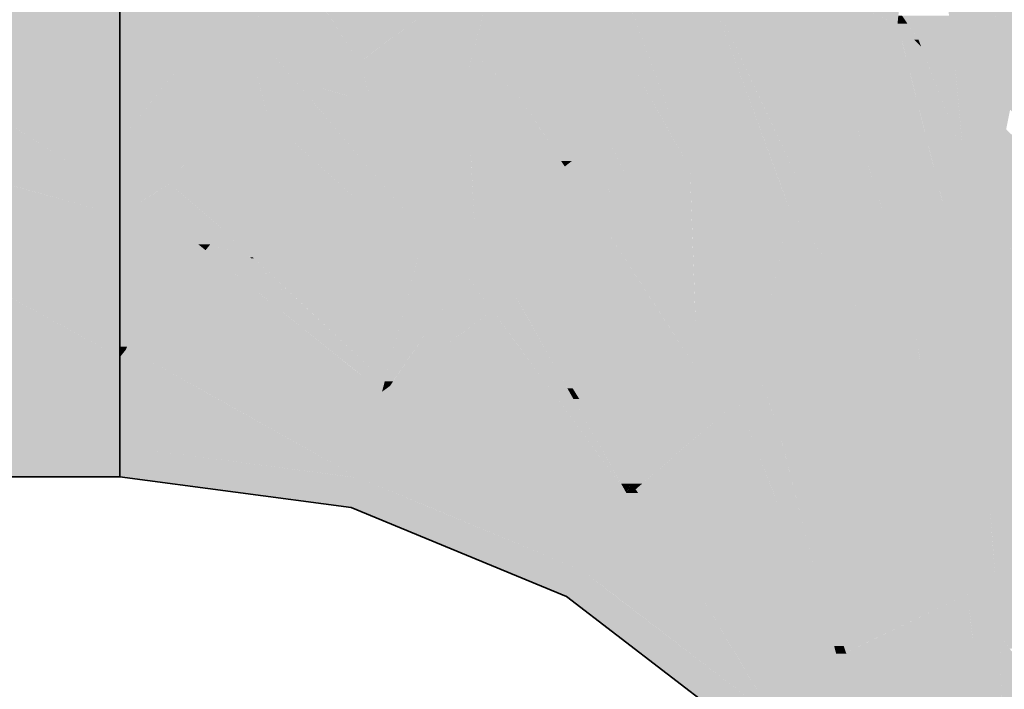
# Model space of a CAD drawing. Extents: x -350 to 540, y -53 to 541.
# Tile 244 of 256: x -179.359 to -178.256, y 198.972 to 199.722. Entities that reach past the tile are written whole.
import ezdxf

# ---------------------------------------------------------------- set-up
doc = ezdxf.new("R2010")
doc.units = 0
doc.layers.get('0').update_dxf_attribs({"lineweight": 35})
doc.layers.add('L_Zuluft', color=6, linetype='Continuous', lineweight=35, true_color=0xff00ff)
doc.layers.add('L_Zuluft-Shading', color=6, linetype='Continuous', lineweight=35, true_color=0xff00ff)

# ---------------------------------------------------------------- blocks, each defined once
blk = doc.blocks.new('Shading-A06HSWDINL', base_point=(-176.3805, 198.2102))
at = {"layer": 'L_Zuluft-Shading', "color": 6, "true_color": 0xf500f5}
for points in [[(-178.9876, 199.6881), (-179.0789, 199.6881), (-179.1618, 199.935)], [(-178.9783, 199.6749), (-179.1458, 199.9319), (-179.1596, 199.9319)], [(-179.0789, 199.6881), (-179.1319, 199.8459), (-179.2466, 199.8459)], [(-179.1023, 199.7102), (-179.2466, 199.7102), (-179.2466, 199.8459)], [(-178.5266, 199.5556), (-178.6083, 199.5556), (-178.7156, 199.8471)], [(-178.7587, 199.6859), (-178.8511, 199.6859), (-178.8232, 199.7902)], [(-178.7021, 199.5944), (-178.7391, 199.7902), (-178.8232, 199.7902)], [(-178.63, 199.5944), (-178.7021, 199.5944), (-178.7391, 199.7902)], [(-178.6083, 199.5556), (-178.6869, 199.7691), (-178.7274, 199.7691)], [(-178.4469, 199.6965), (-178.4619, 199.7537), (-178.5491, 199.7537)], [(-178.376, 199.7181), (-178.4526, 199.7181), (-178.4619, 199.7537)], [(-178.4966, 199.5093), (-178.5855, 199.7525), (-178.6543, 199.7525)], [(-178.4287, 199.6268), (-178.5265, 199.6268), (-178.5855, 199.7525)], [(-178.5157, 199.6965), (-178.5468, 199.7525), (-178.5855, 199.7525)], [(-178.4827, 199.5333), (-178.5053, 199.5333), (-178.5855, 199.7525)], [(-178.4469, 199.6965), (-178.5157, 199.6965), (-178.5468, 199.7525)], [(-178.9783, 199.6749), (-178.8944, 199.7373), (-179.0189, 199.7373)], [(-178.8511, 199.6859), (-178.9634, 199.6859), (-178.8944, 199.7373)], [(-178.8511, 199.6859), (-178.8374, 199.7373), (-178.8944, 199.7373)], [(-179.0789, 199.6881), (-179.1023, 199.7102), (-179.2466, 199.7102)], [(-178.4287, 199.6268), (-178.376, 199.7181), (-178.4526, 199.7181)], [(-178.353, 199.6268), (-178.4287, 199.6268), (-178.376, 199.7181)], [(-178.3496, 199.6925), (-178.3695, 199.6925), (-178.376, 199.7181)], [(-178.3526, 199.7002), (-178.3576, 199.7002), (-178.376, 199.7181)], [(-178.3496, 199.6925), (-178.3526, 199.7002), (-178.3576, 199.7002)], [(-178.3114, 199.6686), (-178.3403, 199.6686), (-178.3526, 199.7002)], [(-178.9783, 199.6749), (-178.9876, 199.6881), (-179.0789, 199.6881)], [(-178.4287, 199.6268), (-178.4469, 199.6965), (-178.5157, 199.6965)], [(-178.3389, 199.5711), (-178.3496, 199.6925), (-178.3695, 199.6925)], [(-178.3025, 199.5711), (-178.3389, 199.5711), (-178.3496, 199.6925)], [(-178.8541, 199.6749), (-178.9783, 199.6749), (-178.8511, 199.6859)], [(-178.9783, 199.6749), (-178.8511, 199.6859), (-178.9634, 199.6859)], [(-178.8236, 199.6591), (-178.8583, 199.6591), (-178.8511, 199.6859)], [(-178.7979, 199.6341), (-178.7587, 199.6859), (-178.8511, 199.6859)], [(-178.7266, 199.6341), (-178.7979, 199.6341), (-178.7587, 199.6859)], [(-178.8583, 199.6591), (-178.8541, 199.6749), (-178.9783, 199.6749)], [(-178.3025, 199.5711), (-178.3114, 199.6686), (-178.3403, 199.6686)], [(-178.3006, 199.6539), (-178.31, 199.6539), (-178.3114, 199.6686)], [(-178.25, 199.6215), (-178.2768, 199.6215), (-178.3114, 199.6686)], [(-178.7979, 199.6341), (-178.8236, 199.6591), (-178.8583, 199.6591)], [(-178.2768, 199.6215), (-178.2996, 199.6215), (-178.31, 199.6539)], [(-178.2098, 199.3445), (-178.2819, 199.3445), (-178.31, 199.6539)], [(-178.2768, 199.6215), (-178.3006, 199.6539), (-178.31, 199.6539)], [(-178.7021, 199.5944), (-178.7266, 199.6341), (-178.7979, 199.6341)], [(-178.4827, 199.5333), (-178.4287, 199.6268), (-178.5265, 199.6268)], [(-178.4006, 199.5333), (-178.4827, 199.5333), (-178.4287, 199.6268)], [(-178.3624, 199.4063), (-178.353, 199.6268), (-178.4287, 199.6268)], [(-178.2974, 199.4063), (-178.3624, 199.4063), (-178.353, 199.6268)], [(-178.2695, 199.5288), (-178.2768, 199.6215), (-178.2996, 199.6215)], [(-178.2145, 199.5608), (-178.2323, 199.5608), (-178.2768, 199.6215)], [(-178.2088, 199.5288), (-178.2695, 199.5288), (-178.2768, 199.6215)], [(-178.2544, 199.5996), (-178.25, 199.6215), (-178.2768, 199.6215)], [(-178.6083, 199.5556), (-178.63, 199.5944), (-178.7021, 199.5944)], [(-178.2819, 199.3445), (-178.3025, 199.5711), (-178.3389, 199.5711)], [(-178.4966, 199.5093), (-178.5266, 199.5556), (-178.6083, 199.5556)], [(-178.4966, 199.5093), (-178.4827, 199.5333), (-178.5053, 199.5333)], [(-178.4683, 199.5093), (-178.4966, 199.5093), (-178.4827, 199.5333)], [(-178.4447, 199.4695), (-178.4006, 199.5333), (-178.4827, 199.5333)], [(-178.3814, 199.4695), (-178.4447, 199.4695), (-178.4006, 199.5333)], [(-178.1859, 199.2709), (-178.2088, 199.5288), (-178.2695, 199.5288)], [(-178.4447, 199.4695), (-178.4683, 199.5093), (-178.4966, 199.5093)], [(-178.3624, 199.4063), (-178.3814, 199.4695), (-178.4447, 199.4695)], [(-178.2819, 199.3445), (-178.2974, 199.4063), (-178.3624, 199.4063)], [(-178.1859, 199.2709), (-178.2098, 199.3445), (-178.2819, 199.3445)]]:
    blk.add_solid(points, dxfattribs=at)
at = {"layer": 'L_Zuluft-Shading', "color": 6, "true_color": 0xfd00fd}
for points in [[(-178.3114, 199.6686), (-178.2849, 199.7804), (-178.3247, 199.7804)], [(-178.2457, 199.6686), (-178.3114, 199.6686), (-178.2849, 199.7804)], [(-178.2215, 199.5996), (-178.2347, 199.7804), (-178.2849, 199.7804)], [(-178.376, 199.7181), (-178.3745, 199.7326), (-178.4109, 199.7326)], [(-178.376, 199.7181), (-178.3709, 199.7269), (-178.3751, 199.7269)], [(-178.3649, 199.7181), (-178.376, 199.7181), (-178.3709, 199.7269)], [(-178.3526, 199.7002), (-178.3183, 199.7269), (-178.3709, 199.7269)], [(-178.3151, 199.7002), (-178.3526, 199.7002), (-178.3183, 199.7269)], [(-178.3526, 199.7002), (-178.3649, 199.7181), (-178.376, 199.7181)], [(-178.3114, 199.6686), (-178.3151, 199.7002), (-178.3526, 199.7002)], [(-178.2215, 199.5996), (-178.2457, 199.6686), (-178.3114, 199.6686)]]:
    blk.add_solid(points, dxfattribs=at)
at = {"layer": 'L_Zuluft-Shading', "color": 212, "true_color": 0xe400e4}
for points in [[(-179.1655, 199.687), (-179.2466, 199.687), (-179.2466, 199.7102)], [(-179.0789, 199.6881), (-179.1694, 199.6881), (-179.2466, 199.7102)], [(-179.2466, 199.5868), (-179.1655, 199.687), (-179.2466, 199.687)], [(-179.1142, 199.641), (-179.2027, 199.641), (-179.1655, 199.687)], [(-179.0948, 199.6668), (-179.0789, 199.6881), (-179.1694, 199.6881)], [(-179.0948, 199.6668), (-179.143, 199.6668), (-179.1655, 199.687)], [(-179.0609, 199.6668), (-179.0948, 199.6668), (-179.0789, 199.6881)], [(-178.9783, 199.6749), (-179.0677, 199.6749), (-179.0789, 199.6881)], [(-179.1142, 199.641), (-179.0948, 199.6668), (-179.143, 199.6668)], [(-179.088, 199.641), (-179.1142, 199.641), (-179.0948, 199.6668)], [(-179.0501, 199.654), (-179.0914, 199.654), (-179.0948, 199.6668)], [(-179.0501, 199.654), (-179.0609, 199.6668), (-179.0948, 199.6668)], [(-179.0501, 199.654), (-178.9783, 199.6749), (-179.0677, 199.6749)], [(-179.0109, 199.654), (-179.0501, 199.654), (-178.9783, 199.6749)], [(-178.9695, 199.6463), (-179.023, 199.6463), (-178.9783, 199.6749)], [(-178.8583, 199.6591), (-178.968, 199.6591), (-178.9783, 199.6749)], [(-178.9487, 199.6295), (-178.9643, 199.6295), (-178.9783, 199.6749)], [(-179.0871, 199.6377), (-179.0501, 199.654), (-179.0914, 199.654)], [(-179.0364, 199.6377), (-179.0871, 199.6377), (-179.0501, 199.654)], [(-179.023, 199.6463), (-179.0436, 199.6463), (-179.0501, 199.654)], [(-179.023, 199.6463), (-179.0109, 199.654), (-179.0501, 199.654)], [(-178.8903, 199.5399), (-178.8583, 199.6591), (-178.968, 199.6591)], [(-178.852, 199.5399), (-178.8903, 199.5399), (-178.8583, 199.6591)], [(-178.766, 199.5849), (-178.8544, 199.5849), (-178.8583, 199.6591)], [(-178.7979, 199.6341), (-178.8272, 199.6341), (-178.8583, 199.6591)], [(-179.0364, 199.6377), (-179.023, 199.6463), (-179.0436, 199.6463)], [(-178.9931, 199.6377), (-179.0364, 199.6377), (-179.023, 199.6463)], [(-178.9643, 199.6295), (-178.9695, 199.6463), (-179.023, 199.6463)], [(-179.1548, 199.5868), (-179.2466, 199.5868), (-179.1142, 199.641)], [(-179.2466, 199.5868), (-179.1142, 199.641), (-179.2027, 199.641)], [(-179.0797, 199.6099), (-179.1375, 199.6099), (-179.1142, 199.641)], [(-179.0797, 199.6099), (-179.088, 199.641), (-179.1142, 199.641)], [(-179.0797, 199.6099), (-179.0364, 199.6377), (-179.0871, 199.6377)], [(-179.0129, 199.6099), (-179.0797, 199.6099), (-179.0364, 199.6377)], [(-179.0294, 199.6295), (-178.9931, 199.6377), (-179.0364, 199.6377)], [(-178.9643, 199.6295), (-179.0294, 199.6295), (-178.9931, 199.6377)], [(-178.766, 199.5849), (-178.7979, 199.6341), (-178.8272, 199.6341)], [(-178.7021, 199.5944), (-178.7721, 199.5944), (-178.7979, 199.6341)], [(-178.9269, 199.5079), (-178.9643, 199.6295), (-179.0294, 199.6295)], [(-178.9451, 199.624), (-178.9621, 199.624), (-178.9643, 199.6295)], [(-178.9157, 199.5079), (-178.9269, 199.5079), (-178.9643, 199.6295)], [(-178.9451, 199.624), (-178.9487, 199.6295), (-178.9643, 199.6295)], [(-178.9285, 199.5399), (-178.9451, 199.624), (-178.9621, 199.624)], [(-178.8903, 199.5399), (-178.9285, 199.5399), (-178.9451, 199.624)], [(-179.1907, 199.5388), (-179.0797, 199.6099), (-179.1375, 199.6099)], [(-179.0007, 199.5388), (-179.1907, 199.5388), (-179.0797, 199.6099)], [(-178.9663, 199.5079), (-179.0129, 199.6099), (-179.0797, 199.6099)], [(-178.9269, 199.5079), (-178.9663, 199.5079), (-179.0129, 199.6099)], [(-178.766, 199.5849), (-178.7021, 199.5944), (-178.7721, 199.5944)], [(-178.7141, 199.5849), (-178.766, 199.5849), (-178.7021, 199.5944)], [(-178.688, 199.5643), (-178.7403, 199.5643), (-178.7021, 199.5944)], [(-178.6083, 199.5556), (-178.6839, 199.5556), (-178.7021, 199.5944)], [(-179.1907, 199.5388), (-179.1548, 199.5868), (-179.2466, 199.5868)], [(-179.1907, 199.5388), (-179.2466, 199.5388), (-179.2466, 199.5868)], [(-178.8529, 199.558), (-178.766, 199.5849), (-178.8544, 199.5849)], [(-178.7484, 199.558), (-178.8529, 199.558), (-178.766, 199.5849)], [(-178.7403, 199.5643), (-178.7526, 199.5643), (-178.766, 199.5849)], [(-178.7403, 199.5643), (-178.7141, 199.5849), (-178.766, 199.5849)], [(-178.8488, 199.4791), (-178.7484, 199.558), (-178.8529, 199.558)], [(-178.7231, 199.5191), (-178.7979, 199.5191), (-178.7484, 199.558)], [(-178.7484, 199.558), (-178.7403, 199.5643), (-178.7526, 199.5643)], [(-178.7324, 199.558), (-178.7484, 199.558), (-178.7403, 199.5643)], [(-178.7289, 199.528), (-178.7324, 199.558), (-178.7484, 199.558)], [(-178.7034, 199.5347), (-178.688, 199.5643), (-178.7403, 199.5643)], [(-178.6951, 199.528), (-178.7289, 199.528), (-178.7324, 199.558)], [(-178.6741, 199.5347), (-178.7034, 199.5347), (-178.688, 199.5643)], [(-178.6741, 199.5347), (-178.6083, 199.5556), (-178.6839, 199.5556)], [(-178.6076, 199.5347), (-178.6741, 199.5347), (-178.6083, 199.5556)], [(-178.4966, 199.5093), (-178.5932, 199.5093), (-178.6083, 199.5556)], [(-178.5583, 199.4024), (-178.6027, 199.4024), (-178.6083, 199.5556)], [(-179.2085, 199.5275), (-179.2466, 199.5275), (-179.1907, 199.5388)], [(-179.2466, 199.5275), (-179.1907, 199.5388), (-179.2466, 199.5388)], [(-179.1643, 199.5161), (-179.2262, 199.5161), (-179.1907, 199.5388)], [(-179.013, 199.488), (-179.1315, 199.488), (-179.1907, 199.5388)], [(-178.9119, 199.4591), (-179.0007, 199.5388), (-179.1907, 199.5388)], [(-178.9056, 199.4826), (-178.8903, 199.5399), (-178.9285, 199.5399)], [(-178.8511, 199.4826), (-178.9056, 199.4826), (-178.8903, 199.5399)], [(-178.8488, 199.4791), (-178.852, 199.5399), (-178.8903, 199.5399)], [(-178.6951, 199.528), (-178.6741, 199.5347), (-178.7034, 199.5347)], [(-178.6709, 199.528), (-178.6951, 199.528), (-178.6741, 199.5347)], [(-178.602, 199.381), (-178.6076, 199.5347), (-178.6741, 199.5347)], [(-179.2262, 199.5161), (-179.2085, 199.5275), (-179.2466, 199.5275)], [(-179.2262, 199.5161), (-179.2466, 199.5161), (-179.2466, 199.5275)], [(-178.7231, 199.5191), (-178.6951, 199.528), (-178.7289, 199.528)], [(-178.684, 199.5191), (-178.7231, 199.5191), (-178.6951, 199.528)], [(-178.6563, 199.4968), (-178.6709, 199.528), (-178.6951, 199.528)], [(-179.2466, 199.5031), (-179.2262, 199.5161), (-179.2466, 199.5161)], [(-179.203, 199.5031), (-179.2466, 199.5031), (-179.2262, 199.5161)], [(-179.1897, 199.4956), (-179.1643, 199.5161), (-179.2262, 199.5161)], [(-179.1404, 199.4956), (-179.1897, 199.4956), (-179.1643, 199.5161)], [(-178.6972, 199.4791), (-178.8488, 199.4791), (-178.7231, 199.5191)], [(-178.8488, 199.4791), (-178.7231, 199.5191), (-178.7979, 199.5191)], [(-178.6563, 199.4968), (-178.7087, 199.4968), (-178.7231, 199.5191)], [(-178.6563, 199.4968), (-178.684, 199.5191), (-178.7231, 199.5191)], [(-179.1897, 199.4956), (-179.203, 199.5031), (-179.2466, 199.5031)], [(-178.9119, 199.4591), (-178.9269, 199.5079), (-178.9663, 199.5079)], [(-178.9056, 199.4826), (-178.9157, 199.5079), (-178.9269, 199.5079)], [(-178.9056, 199.4826), (-178.9192, 199.4826), (-178.9269, 199.5079)], [(-178.5583, 199.4024), (-178.4966, 199.5093), (-178.5932, 199.5093)], [(-178.5192, 199.4024), (-178.5583, 199.4024), (-178.4966, 199.5093)], [(-178.4265, 199.4137), (-178.5168, 199.4137), (-178.4966, 199.5093)], [(-178.4447, 199.4695), (-178.4674, 199.4695), (-178.4966, 199.5093)], [(-179.1315, 199.488), (-179.1404, 199.4956), (-179.1897, 199.4956)], [(-178.6333, 199.381), (-178.6563, 199.4968), (-178.7087, 199.4968)], [(-178.602, 199.381), (-178.6333, 199.381), (-178.6563, 199.4968)], [(-178.9119, 199.4591), (-179.013, 199.488), (-179.1315, 199.488)], [(-178.9119, 199.4591), (-178.9056, 199.4826), (-178.9192, 199.4826)], [(-178.8889, 199.4664), (-178.91, 199.4664), (-178.9056, 199.4826)], [(-178.902, 199.4791), (-178.8511, 199.4826), (-178.9056, 199.4826)], [(-178.8488, 199.4791), (-178.902, 199.4791), (-178.8511, 199.4826)], [(-178.8889, 199.4664), (-178.8488, 199.4791), (-178.902, 199.4791)], [(-178.84, 199.4664), (-178.8889, 199.4664), (-178.8488, 199.4791)], [(-178.6001, 199.3299), (-178.6972, 199.4791), (-178.8488, 199.4791)], [(-178.7413, 199.4147), (-178.8047, 199.4147), (-178.8488, 199.4791)], [(-178.8814, 199.4591), (-178.9119, 199.4591), (-178.8889, 199.4664)], [(-178.9119, 199.4591), (-178.8889, 199.4664), (-178.91, 199.4664)], [(-178.8589, 199.4371), (-178.84, 199.4664), (-178.8889, 199.4664)], [(-178.82, 199.4371), (-178.8589, 199.4371), (-178.84, 199.4664)], [(-178.4265, 199.4137), (-178.4447, 199.4695), (-178.4674, 199.4695)], [(-178.3624, 199.4063), (-178.4241, 199.4063), (-178.4447, 199.4695)], [(-178.8589, 199.4371), (-178.8814, 199.4591), (-178.9119, 199.4591)], [(-178.8047, 199.4147), (-178.82, 199.4371), (-178.8589, 199.4371)], [(-178.6001, 199.3299), (-178.7413, 199.4147), (-178.8047, 199.4147)], [(-178.4166, 199.3831), (-178.5233, 199.3831), (-178.4265, 199.4137)], [(-178.5233, 199.3831), (-178.4265, 199.4137), (-178.5168, 199.4137)], [(-178.602, 199.381), (-178.5583, 199.4024), (-178.6027, 199.4024)], [(-178.5706, 199.381), (-178.602, 199.381), (-178.5583, 199.4024)], [(-178.5402, 199.351), (-178.5879, 199.351), (-178.5583, 199.4024)], [(-178.5339, 199.3329), (-178.5192, 199.4024), (-178.5583, 199.4024)], [(-178.4166, 199.3831), (-178.3624, 199.4063), (-178.4241, 199.4063)], [(-178.3582, 199.3831), (-178.4166, 199.3831), (-178.3624, 199.4063)], [(-178.2819, 199.3445), (-178.3513, 199.3445), (-178.3624, 199.4063)], [(-178.6001, 199.3299), (-178.602, 199.381), (-178.6333, 199.381)], [(-178.5879, 199.351), (-178.5706, 199.381), (-178.602, 199.381)], [(-178.5879, 199.351), (-178.6009, 199.351), (-178.602, 199.381)], [(-178.5339, 199.3329), (-178.4166, 199.3831), (-178.5233, 199.3831)], [(-178.4022, 199.339), (-178.5197, 199.339), (-178.4166, 199.3831)], [(-178.403, 199.3414), (-178.3582, 199.3831), (-178.4166, 199.3831)], [(-178.3508, 199.3414), (-178.403, 199.3414), (-178.3582, 199.3831)], [(-178.6001, 199.3299), (-178.5879, 199.351), (-178.6009, 199.351)], [(-178.576, 199.331), (-178.5995, 199.331), (-178.5879, 199.351)], [(-178.5772, 199.3329), (-178.5402, 199.351), (-178.5879, 199.351)], [(-178.5339, 199.3329), (-178.5772, 199.3329), (-178.5402, 199.351)], [(-178.4002, 199.3329), (-178.5339, 199.3329), (-178.4022, 199.339)], [(-178.5339, 199.3329), (-178.4022, 199.339), (-178.5197, 199.339)], [(-178.4022, 199.339), (-178.3508, 199.3414), (-178.403, 199.3414)], [(-178.3503, 199.339), (-178.4022, 199.339), (-178.3508, 199.3414)], [(-178.3486, 199.1743), (-178.3503, 199.339), (-178.4022, 199.339)], [(-178.3508, 199.3414), (-178.2819, 199.3445), (-178.3513, 199.3445)], [(-178.2826, 199.3414), (-178.3508, 199.3414), (-178.2819, 199.3445)], [(-178.3209, 199.1743), (-178.2826, 199.3414), (-178.3508, 199.3414)], [(-178.3209, 199.1743), (-178.3486, 199.1743), (-178.3503, 199.339)], [(-178.2731, 199.1836), (-178.3188, 199.1836), (-178.2819, 199.3445)], [(-178.1859, 199.2709), (-178.2779, 199.2709), (-178.2819, 199.3445)], [(-178.5753, 199.3299), (-178.6001, 199.3299), (-178.576, 199.331)], [(-178.6001, 199.3299), (-178.576, 199.331), (-178.5995, 199.331)], [(-178.5546, 199.295), (-178.5753, 199.3299), (-178.6001, 199.3299)], [(-178.576, 199.331), (-178.5339, 199.3329), (-178.5772, 199.3329)], [(-178.5332, 199.331), (-178.576, 199.331), (-178.5339, 199.3329)], [(-178.5546, 199.295), (-178.5332, 199.331), (-178.576, 199.331)], [(-178.5206, 199.295), (-178.5546, 199.295), (-178.5332, 199.331)], [(-178.3323, 199.1244), (-178.4002, 199.3329), (-178.5339, 199.3329)], [(-178.4627, 199.2593), (-178.508, 199.2593), (-178.5339, 199.3329)], [(-178.508, 199.2593), (-178.5206, 199.295), (-178.5546, 199.295)], [(-178.2731, 199.1836), (-178.1859, 199.2709), (-178.2779, 199.2709)], [(-178.2136, 199.1836), (-178.2731, 199.1836), (-178.1859, 199.2709)], [(-178.1383, 199.0324), (-178.2617, 199.0324), (-178.1859, 199.2709)], [(-178.3323, 199.1244), (-178.4627, 199.2593), (-178.508, 199.2593)], [(-178.2825, 199.1743), (-178.3209, 199.1743), (-178.2731, 199.1836)], [(-178.3209, 199.1743), (-178.2731, 199.1836), (-178.3188, 199.1836)], [(-178.27, 199.1417), (-178.3151, 199.1417), (-178.2731, 199.1836)], [(-178.2617, 199.0324), (-178.2136, 199.1836), (-178.2731, 199.1836)], [(-178.3323, 199.1244), (-178.3209, 199.1743), (-178.3486, 199.1743)], [(-178.3151, 199.1417), (-178.3284, 199.1417), (-178.3209, 199.1743)], [(-178.3151, 199.1417), (-178.2825, 199.1743), (-178.3209, 199.1743)], [(-178.3102, 199.1244), (-178.3323, 199.1244), (-178.3151, 199.1417)], [(-178.3323, 199.1244), (-178.3151, 199.1417), (-178.3284, 199.1417)], [(-178.2974, 199.0789), (-178.27, 199.1417), (-178.3151, 199.1417)], [(-178.2652, 199.0789), (-178.2974, 199.0789), (-178.27, 199.1417)], [(-178.2974, 199.0789), (-178.3102, 199.1244), (-178.3323, 199.1244)], [(-178.2617, 199.0324), (-178.2652, 199.0789), (-178.2974, 199.0789)], [(-178.2504, 199.0177), (-178.1383, 199.0324), (-178.2617, 199.0324)]]:
    blk.add_solid(points, dxfattribs=at)
at = {"layer": 'L_Zuluft-Shading', "color": 212, "true_color": 0xcc00cc}
for points in [[(-179.193, 199.486), (-179.2466, 199.486), (-179.2466, 199.5031)], [(-179.1897, 199.4956), (-179.2232, 199.4956), (-179.2466, 199.5031)], [(-179.193, 199.486), (-179.1897, 199.4956), (-179.2232, 199.4956)], [(-179.1777, 199.486), (-179.193, 199.486), (-179.1897, 199.4956)], [(-179.1315, 199.488), (-179.1802, 199.488), (-179.1897, 199.4956)], [(-179.2384, 199.3562), (-179.2466, 199.3562), (-179.193, 199.486)], [(-179.2466, 199.3562), (-179.193, 199.486), (-179.2466, 199.486)], [(-179.1505, 199.4642), (-179.2007, 199.4642), (-179.1675, 199.4778)], [(-179.2007, 199.4642), (-179.1675, 199.4778), (-179.1959, 199.4778)], [(-179.1675, 199.4778), (-179.1959, 199.4778), (-179.193, 199.486)], [(-179.1675, 199.4778), (-179.1777, 199.486), (-179.193, 199.486)], [(-179.1675, 199.4778), (-179.1315, 199.488), (-179.1802, 199.488)], [(-179.1396, 199.4778), (-179.1675, 199.4778), (-179.1315, 199.488)], [(-179.1453, 199.4707), (-179.1586, 199.4707), (-179.1675, 199.4778)], [(-179.1453, 199.4707), (-179.1396, 199.4778), (-179.1675, 199.4778)], [(-179.1146, 199.4707), (-179.1453, 199.4707), (-179.1315, 199.488)], [(-178.9119, 199.4591), (-179.1008, 199.4591), (-179.1315, 199.488)], [(-179.0979, 199.4564), (-179.1006, 199.4564), (-179.1315, 199.488)], [(-179.1505, 199.4642), (-179.1453, 199.4707), (-179.1586, 199.4707)], [(-179.125, 199.4642), (-179.1505, 199.4642), (-179.1453, 199.4707)], [(-179.1006, 199.4564), (-179.1146, 199.4707), (-179.1453, 199.4707)], [(-179.012, 199.3529), (-179.2396, 199.3529), (-179.1505, 199.4642)], [(-179.2396, 199.3529), (-179.1505, 199.4642), (-179.2007, 199.4642)], [(-179.1408, 199.4564), (-179.125, 199.4642), (-179.1505, 199.4642)], [(-179.1006, 199.4564), (-179.1408, 199.4564), (-179.125, 199.4642)], [(-178.953, 199.3056), (-179.1006, 199.4564), (-179.1408, 199.4564)], [(-179.0966, 199.4551), (-178.9119, 199.4591), (-179.1008, 199.4591)], [(-179.0966, 199.4551), (-179.0993, 199.4551), (-179.1006, 199.4564)], [(-179.0966, 199.4551), (-179.0979, 199.4564), (-179.1006, 199.4564)], [(-178.9644, 199.3172), (-179.0966, 199.4551), (-179.0993, 199.4551)], [(-178.913, 199.4551), (-179.0966, 199.4551), (-178.9119, 199.4591)], [(-178.9275, 199.401), (-179.039, 199.401), (-179.0966, 199.4551)], [(-178.9275, 199.401), (-178.913, 199.4551), (-179.0966, 199.4551)], [(-178.95, 199.3172), (-178.9644, 199.3172), (-179.0966, 199.4551)], [(-178.8589, 199.4371), (-178.9178, 199.4371), (-178.9119, 199.4591)], [(-178.8835, 199.401), (-178.9275, 199.401), (-178.8589, 199.4371)], [(-178.9275, 199.401), (-178.8589, 199.4371), (-178.9178, 199.4371)], [(-178.8293, 199.3966), (-178.8865, 199.3966), (-178.8589, 199.4371)], [(-178.8047, 199.4147), (-178.8425, 199.4147), (-178.8589, 199.4371)], [(-178.8293, 199.3966), (-178.8047, 199.4147), (-178.8425, 199.4147)], [(-178.7946, 199.3966), (-178.8293, 199.3966), (-178.8047, 199.4147)], [(-178.6001, 199.3299), (-178.7523, 199.3299), (-178.8047, 199.4147)], [(-178.7396, 199.3094), (-178.7455, 199.3094), (-178.8047, 199.4147)], [(-178.95, 199.3172), (-178.9275, 199.401), (-179.039, 199.401)], [(-178.9026, 199.373), (-178.935, 199.373), (-178.9275, 199.401)], [(-178.9026, 199.373), (-178.8835, 199.401), (-178.9275, 199.401)], [(-178.8614, 199.373), (-178.9026, 199.373), (-178.8293, 199.3966)], [(-178.9026, 199.373), (-178.8293, 199.3966), (-178.8865, 199.3966)], [(-178.7985, 199.3546), (-178.8863, 199.3546), (-178.8293, 199.3966)], [(-178.8037, 199.3618), (-178.7946, 199.3966), (-178.8293, 199.3966)], [(-178.775, 199.3618), (-178.8037, 199.3618), (-178.7946, 199.3966)], [(-178.9407, 199.3172), (-178.95, 199.3172), (-178.9026, 199.373)], [(-178.95, 199.3172), (-178.9026, 199.373), (-178.935, 199.373)], [(-178.8863, 199.3546), (-178.9151, 199.3546), (-178.9026, 199.373)], [(-178.8863, 199.3546), (-178.8614, 199.373), (-178.9026, 199.373)], [(-179.2396, 199.3529), (-179.2384, 199.3562), (-179.2466, 199.3562)], [(-179.2396, 199.3529), (-179.2466, 199.3529), (-179.2466, 199.3562)], [(-178.7455, 199.3094), (-178.7654, 199.3094), (-178.8037, 199.3618)], [(-178.7455, 199.3094), (-178.775, 199.3618), (-178.8037, 199.3618)], [(-179.2466, 199.3442), (-179.2396, 199.3529), (-179.2466, 199.3529)], [(-179.2214, 199.3442), (-179.2466, 199.3442), (-179.2396, 199.3529)], [(-179.2119, 199.3396), (-179.012, 199.3529), (-179.2396, 199.3529)], [(-178.9955, 199.3396), (-179.2119, 199.3396), (-179.012, 199.3529)], [(-178.8485, 199.3121), (-178.9441, 199.3121), (-178.8863, 199.3546)], [(-178.9441, 199.3121), (-178.8863, 199.3546), (-178.9151, 199.3546)], [(-178.7784, 199.2332), (-178.7985, 199.3546), (-178.8863, 199.3546)], [(-178.7096, 199.2332), (-178.7784, 199.2332), (-178.7985, 199.3546)], [(-179.2119, 199.3396), (-179.2214, 199.3442), (-179.2466, 199.3442)], [(-178.953, 199.3056), (-178.9955, 199.3396), (-179.2119, 199.3396)], [(-178.6736, 199.2027), (-178.6001, 199.3299), (-178.7523, 199.3299)], [(-178.5546, 199.295), (-178.6203, 199.295), (-178.6001, 199.3299)], [(-178.953, 199.3056), (-178.95, 199.3172), (-178.9644, 199.3172)], [(-178.9364, 199.3056), (-178.953, 199.3056), (-178.9441, 199.3121)], [(-178.953, 199.3056), (-178.9441, 199.3121), (-178.9513, 199.3121)], [(-178.9441, 199.3121), (-178.9513, 199.3121), (-178.95, 199.3172)], [(-178.9441, 199.3121), (-178.9407, 199.3172), (-178.95, 199.3172)], [(-178.9207, 199.2922), (-178.8485, 199.3121), (-178.9441, 199.3121)], [(-178.8308, 199.2922), (-178.9207, 199.2922), (-178.8485, 199.3121)], [(-178.9207, 199.2922), (-178.9364, 199.3056), (-178.953, 199.3056)], [(-178.6796, 199.1923), (-178.7455, 199.3094), (-178.7654, 199.3094)], [(-178.7322, 199.2975), (-178.7388, 199.2975), (-178.7455, 199.3094)], [(-178.7322, 199.2975), (-178.7396, 199.3094), (-178.7455, 199.3094)], [(-178.7784, 199.2332), (-178.8308, 199.2922), (-178.9207, 199.2922)], [(-178.6854, 199.2027), (-178.7322, 199.2975), (-178.7388, 199.2975)], [(-178.6736, 199.2027), (-178.6854, 199.2027), (-178.7322, 199.2975)], [(-178.6618, 199.2027), (-178.6736, 199.2027), (-178.5546, 199.295)], [(-178.6736, 199.2027), (-178.5546, 199.295), (-178.6203, 199.295)], [(-178.5364, 199.2482), (-178.6089, 199.2482), (-178.5546, 199.295)], [(-178.508, 199.2593), (-178.5407, 199.2593), (-178.5546, 199.295)], [(-178.5364, 199.2482), (-178.508, 199.2593), (-178.5407, 199.2593)], [(-178.5052, 199.2482), (-178.5364, 199.2482), (-178.508, 199.2593)], [(-178.3323, 199.1244), (-178.4675, 199.1244), (-178.508, 199.2593)], [(-178.4362, 199.0206), (-178.4469, 199.0206), (-178.508, 199.2593)], [(-178.5163, 199.1963), (-178.6692, 199.1963), (-178.5364, 199.2482)], [(-178.6692, 199.1963), (-178.5364, 199.2482), (-178.6089, 199.2482)], [(-178.4447, 199.0121), (-178.5052, 199.2482), (-178.5364, 199.2482)], [(-178.6796, 199.1923), (-178.7096, 199.2332), (-178.7784, 199.2332)], [(-178.6796, 199.1923), (-178.6736, 199.2027), (-178.6854, 199.2027)], [(-178.6692, 199.1963), (-178.6772, 199.1963), (-178.6736, 199.2027)], [(-178.6692, 199.1963), (-178.6618, 199.2027), (-178.6736, 199.2027)], [(-178.6664, 199.1923), (-178.6796, 199.1923), (-178.6692, 199.1963)], [(-178.6796, 199.1923), (-178.6692, 199.1963), (-178.6772, 199.1963)], [(-178.6518, 199.171), (-178.6664, 199.1923), (-178.6796, 199.1923)], [(-178.6518, 199.171), (-178.5163, 199.1963), (-178.6692, 199.1963)], [(-178.5064, 199.171), (-178.6518, 199.171), (-178.5163, 199.1963)], [(-178.4447, 199.0121), (-178.5064, 199.171), (-178.6518, 199.171)], [(-178.4362, 199.0206), (-178.3323, 199.1244), (-178.4675, 199.1244)], [(-178.2974, 199.0789), (-178.3779, 199.0789), (-178.3323, 199.1244)], [(-178.4186, 199.0206), (-178.4362, 199.0206), (-178.2974, 199.0789)], [(-178.4362, 199.0206), (-178.2974, 199.0789), (-178.3779, 199.0789)], [(-178.292, 199.029), (-178.401, 199.029), (-178.2974, 199.0789)], [(-178.2617, 199.0324), (-178.2923, 199.0324), (-178.2974, 199.0789)], [(-178.2902, 199.0133), (-178.4337, 199.0133), (-178.292, 199.029)], [(-178.4337, 199.0133), (-178.292, 199.029), (-178.401, 199.029)], [(-178.292, 199.029), (-178.2617, 199.0324), (-178.2923, 199.0324)], [(-178.2617, 199.029), (-178.292, 199.029), (-178.2617, 199.0324)], [(-178.2645, 198.7772), (-178.2617, 199.029), (-178.292, 199.029)], [(-178.2541, 198.7832), (-178.2644, 198.7832), (-178.2617, 199.0324)], [(-178.1269, 198.8567), (-178.2563, 198.8567), (-178.2617, 199.0324)], [(-178.4447, 199.0121), (-178.4362, 199.0206), (-178.4469, 199.0206)], [(-178.4337, 199.0133), (-178.4435, 199.0133), (-178.4362, 199.0206)], [(-178.4337, 199.0133), (-178.4186, 199.0206), (-178.4362, 199.0206)], [(-178.4332, 199.0121), (-178.4447, 199.0121), (-178.4337, 199.0133)], [(-178.4447, 199.0121), (-178.4337, 199.0133), (-178.4435, 199.0133)], [(-178.4234, 198.9843), (-178.4332, 199.0121), (-178.4447, 199.0121)], [(-178.4234, 198.9843), (-178.2902, 199.0133), (-178.4337, 199.0133)], [(-178.2871, 198.9843), (-178.4234, 198.9843), (-178.2902, 199.0133)], [(-178.2645, 198.7772), (-178.2871, 198.9843), (-178.4234, 198.9843)]]:
    blk.add_solid(points, dxfattribs=at)
at = {"layer": 'L_Zuluft-Shading', "color": 214, "true_color": 0xaf00af}
for points in [[(-179.2119, 199.3396), (-179.2466, 199.3396), (-179.2466, 199.3442)], [(-179.0418, 199.2443), (-179.2466, 199.2443), (-179.2119, 199.3396)], [(-179.2466, 199.2443), (-179.2119, 199.3396), (-179.2466, 199.3396)], [(-178.953, 199.3056), (-179.1511, 199.3056), (-179.2119, 199.3396)], [(-178.9789, 199.2091), (-178.953, 199.3056), (-179.1511, 199.3056)], [(-178.9207, 199.2922), (-178.9566, 199.2922), (-178.953, 199.3056)], [(-178.8355, 199.2091), (-178.9789, 199.2091), (-178.9207, 199.2922)], [(-178.9789, 199.2091), (-178.9207, 199.2922), (-178.9566, 199.2922)], [(-178.6796, 199.1923), (-178.8183, 199.1923), (-178.9207, 199.2922)], [(-178.9789, 199.2091), (-179.0418, 199.2443), (-179.2466, 199.2443)], [(-178.7295, 199.1058), (-178.8355, 199.2091), (-178.9789, 199.2091)], [(-178.7295, 199.1058), (-178.6796, 199.1923), (-178.8183, 199.1923)], [(-178.6518, 199.171), (-178.6919, 199.171), (-178.6796, 199.1923)], [(-178.613, 199.1058), (-178.7295, 199.1058), (-178.6518, 199.171)], [(-178.7295, 199.1058), (-178.6518, 199.171), (-178.6919, 199.171)], [(-178.4447, 199.0121), (-178.5573, 199.0121), (-178.6518, 199.171)], [(-178.5154, 198.9414), (-178.613, 199.1058), (-178.7295, 199.1058)], [(-178.5154, 198.9414), (-178.4447, 199.0121), (-178.5573, 199.0121)], [(-178.4234, 198.9843), (-178.4725, 198.9843), (-178.4447, 199.0121)], [(-178.4113, 198.9414), (-178.5154, 198.9414), (-178.4234, 198.9843)], [(-178.5154, 198.9414), (-178.4234, 198.9843), (-178.4725, 198.9843)], [(-178.2645, 198.7772), (-178.3651, 198.7772), (-178.4234, 198.9843)]]:
    blk.add_solid(points, dxfattribs=at)
at = {"layer": 'L_Zuluft-Shading', "color": 214, "true_color": 0x900090}
for points in [[(-178.9877, 199.2102), (-179.2466, 199.2102), (-179.2466, 199.2443)], [(-179.2377, 199.2091), (-178.9877, 199.2102), (-179.2466, 199.2102)], [(-178.9789, 199.2091), (-179.2377, 199.2091), (-178.9877, 199.2102)], [(-178.9877, 199.1761), (-178.9789, 199.2091), (-179.2377, 199.2091)], [(-178.8994, 199.1761), (-178.9877, 199.1761), (-178.9789, 199.2091)], [(-178.8178, 199.1058), (-178.8994, 199.1761), (-178.9877, 199.1761)], [(-178.7295, 199.1058), (-178.8178, 199.1058), (-178.8994, 199.1761)], [(-178.7466, 199.0762), (-178.7295, 199.1058), (-178.8178, 199.1058)], [(-178.6911, 199.0762), (-178.7466, 199.0762), (-178.7295, 199.1058)], [(-178.5708, 198.9414), (-178.6911, 199.0762), (-178.7466, 199.0762)], [(-178.5154, 198.9414), (-178.5708, 198.9414), (-178.6911, 199.0762)]]:
    blk.add_solid(points, dxfattribs=at)
blk = doc.blocks.new('Shading-A06HSWDMNL', base_point=(-179.2466, 200.0487))
at = {"layer": 'L_Zuluft-Shading', "color": 6, "true_color": 0xf500f5}
for points in [[(-179.3871, 199.7102), (-179.2466, 199.7102), (-179.5518, 199.8459)], [(-179.2466, 199.7102), (-179.5518, 199.8459), (-179.2466, 199.8459)]]:
    blk.add_solid(points, dxfattribs=at)
at = {"layer": 'L_Zuluft-Shading', "color": 212, "true_color": 0xe400e4}
for points in [[(-179.2754, 199.5457), (-179.3859, 199.7085), (-179.5344, 199.7085)], [(-179.2466, 199.5868), (-179.2466, 199.7102), (-179.3871, 199.7102)], [(-179.2466, 199.5868), (-179.3033, 199.5868), (-179.3871, 199.7102)], [(-179.5359, 199.5031), (-179.2466, 199.5031), (-179.9667, 199.7032)], [(-179.2754, 199.5457), (-179.3996, 199.5457), (-179.5261, 199.7032)], [(-179.2754, 199.5457), (-179.2466, 199.5868), (-179.3033, 199.5868)], [(-179.2466, 199.5457), (-179.2754, 199.5457), (-179.2466, 199.5868)], [(-179.2466, 199.5031), (-179.2754, 199.5457), (-179.3996, 199.5457)], [(-179.2466, 199.5275), (-179.2466, 199.5457), (-179.2754, 199.5457)], [(-179.2466, 199.5275), (-179.2631, 199.5275), (-179.2754, 199.5457)], [(-179.2466, 199.5031), (-179.2466, 199.5275), (-179.2631, 199.5275)]]:
    blk.add_solid(points, dxfattribs=at)
at = {"layer": 'L_Zuluft-Shading', "color": 212, "true_color": 0xcd00cd}
for points in [[(-179.2466, 199.3442), (-179.5316, 199.5007), (-179.7936, 199.5007)], [(-179.2466, 199.3562), (-179.2466, 199.5031), (-179.5359, 199.5031)], [(-179.2466, 199.3562), (-179.2684, 199.3562), (-179.5359, 199.5031)], [(-179.7642, 199.3442), (-179.2466, 199.3442), (-180.6961, 199.4923)], [(-179.2466, 199.3442), (-180.6961, 199.4923), (-179.7642, 199.4923)], [(-179.2466, 199.3442), (-179.2466, 199.3562), (-179.2684, 199.3562)]]:
    blk.add_solid(points, dxfattribs=at)
at = {"layer": 'L_Zuluft-Shading', "color": 214, "true_color": 0xb000b0}
for points in [[(-196.5654, 199.2443), (-179.2466, 199.2443), (-196.5654, 199.3442)], [(-179.2466, 199.2443), (-196.5654, 199.3442), (-179.7642, 199.3442)], [(-179.2466, 199.2443), (-179.2466, 199.3442), (-179.7642, 199.3442)]]:
    blk.add_solid(points, dxfattribs=at)
at = {"layer": 'L_Zuluft-Shading', "color": 214, "true_color": 0x900090}
for points in [[(-196.5654, 199.2102), (-179.2466, 199.2102), (-196.5654, 199.2443)], [(-179.2466, 199.2102), (-196.5654, 199.2443), (-179.2466, 199.2443)]]:
    blk.add_solid(points, dxfattribs=at)
blk = doc.blocks.new('Bogen-A06HSWKINL', base_point=(-179.2466, 198.2102))
at = {"color": 0, "linetype": 'ByBlock', "lineweight": -2, "ltscale": 0.35}
for p, q in [((-179.2465, 199.9514), (-179.2465, 199.7102)), ((-179.2465, 199.7102), (-179.2465, 199.5031)), ((-179.2465, 199.5031), (-179.2465, 199.3442)), ((-179.2465, 199.3442), (-179.2465, 199.2443)), ((-179.2465, 199.2443), (-179.2465, 199.2102)), ((-178.9877, 199.1761), (-179.2465, 199.2102)), ((-178.7465, 199.0762), (-178.9877, 199.1761)), ((-178.5394, 198.9173), (-178.7465, 199.0762))]:
    blk.add_line(p, q, dxfattribs=at)
blk = doc.blocks.new('Wickelfalzrohr-A06HSWT6NL', base_point=(-196.5654, 199.2102))
at = {"color": 0, "linetype": 'ByBlock', "lineweight": -2, "ltscale": 0.35}
for p, q in [((-179.2465, 199.2102), (-179.2465, 199.796)), ((-196.5654, 199.2102), (-179.2465, 199.2102))]:
    blk.add_line(p, q, dxfattribs=at)

msp = doc.modelspace()

# ---------------------------------------------------------------- block references
at = {"layer": 'L_Zuluft'}
for name, p in [('Shading-A06HSWDMNL', (-179.2466, 200.0487)), ('Shading-A06HSWDINL', (-176.3805, 198.2102))]:
    msp.add_blockref(name, p, dxfattribs=at)
at = {"layer": 'L_Zuluft', "ltscale": 0.35}
for name, p in [('Wickelfalzrohr-A06HSWT6NL', (-196.5654, 199.2102)), ('Bogen-A06HSWKINL', (-179.2466, 198.2102))]:
    msp.add_blockref(name, p, dxfattribs=at)

doc.saveas('drawing.dxf')
